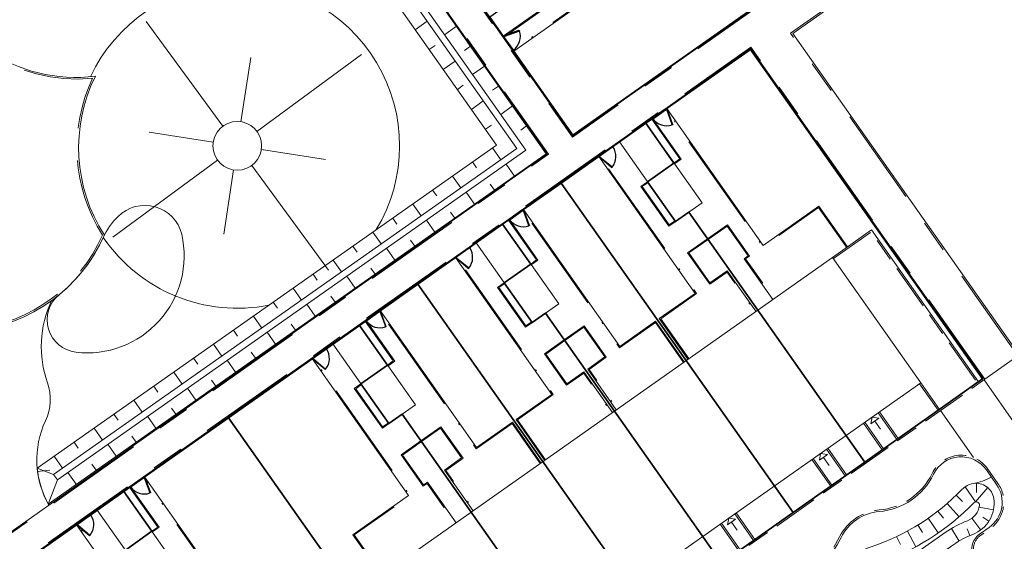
# Model space of a CAD drawing. Header units: metres. Extents: x 150385 to 171486, y 478588 to 485023.
# Tile 148 of 256: x 151112 to 151172, y 484053 to 484085. Entities that reach past the tile are written whole.
import ezdxf
from ezdxf.lldxf.tags import DXFTag

# ---------------------------------------------------------------- set-up
doc = ezdxf.new("R2010")
doc.units = ezdxf.units.M
for name, pattern in [('ACAD_ISO10W100', [18, 12, -3, 0, -3]), ('Dash', [6.35, 3.175, -3.175]), ('KAD', [12, 5, -1, 2, -1, 2, -1]), ('VH-GAZONBAND_100X200', [9.5, 7.5, -2]), ('VH-OPSLUITBAND_100X200', [16, 8, -2, 4, -2]), ('VH-OPSLUITBAND_120X250', [26, 16, -4, 2, -4]), ('VH-OPSLUITBAND_60X200', [12, 6, -2, 2, -2])]:
    doc.linetypes.add(name, pattern=pattern)
for name, color, linetype, lineweight, true_color in [('B-WE-KG-GRENS_PERCEEL-GV', 150, 'KG-PERCEEL', 30, 0x007fff), ('N-GV-GR-MATERIAALGRENS-G', 7, 'Continuous', 25, 0x6cbf40), ('N2-GV-GR-ERFAFSCHEIDING_RASTERHEKWERK_HEDERA-G', 7, 'GR-HAAG1', 35, 0x3c602f), ('N2-GV-GW-TALUDARCERING-G', 7, 'Continuous', 15, 0x738c74), ('N2-WE-GW-GRONDWERKLIJN-G', 7, 'Continuous', 30, 0x4d4d4d)]:
    doc.layers.add(name, color=color, linetype=linetype, lineweight=lineweight, true_color=true_color)
for name, color, linetype, lineweight in [('N2-PV-OG-BEBOUWING_ENTREE-S', 7, 'Continuous', 18), ('N2-PV-OG-KADASTRAAL_BEBOUWING-G', 5, 'Continuous', 35), ('N2-PV-OG-KADASTRAAL_BEBOUWING_BERGING-G', 5, 'Continuous', 35), ('N2-WE-IE-TERREINAFSCHEIDING_POORT-S', 5, 'Continuous', 25), ('N2-WE-VH-KANTOPSLUITING_ACHTERKANTBAND-G', 7, 'Continuous', 5), ('N2-WE-VH-KANTOPSLUITING_ACHTERKANTBAND-TERRAS-G', 7, 'Continuous', 5), ('N2-WE-VH-KANTOPSLUITING_GAZONBAND-ANTRACIET_100X200-G', 7, 'VH-GAZONBAND_100X200', 35), ('N2-WE-VH-KANTOPSLUITING_OPSLUITBAND-ANTRACIET_100X200-G', 7, 'VH-OPSLUITBAND_100X200', 35), ('N2-WE-VH-KANTOPSLUITING_OPSLUITBAND-ANTRACIET_120X250-G', 7, 'VH-OPSLUITBAND_120X250', 35), ('N2-WE-VH-KANTOPSLUITING_OPSLUITBAND-ANTRACIET_60X200-G', 7, 'ACAD_ISO10W100', 35), ('N2-WE-VH-KANTOPSLUITING_OPSLUITBAND_60X200-G', 7, 'VH-OPSLUITBAND_60X200', 35), ('N2-WE-VH-MATERIAALGRENS-G', 7, 'Continuous', 9), ('N2-XX-KG-GRENS_PERCEEL-G', 252, 'KAD', 15)]:
    doc.layers.add(name, color=color, linetype=linetype, lineweight=lineweight)
doc.styles.get("Standard").update_dxf_attribs({"font": 'NLCS-ISO.ttf'})
doc.linetypes.add('GR-HAAG1', pattern='A,6,[176,NLCS.SHX,S=0.125,R=0,X=0,Y=0],-2', length=8)
tags = doc.linetypes.add('KG-PERCEEL', pattern='A,5.5,-2,["P",Standard,S=1.8,R=0,X=-0.5,Y=-0.9],-2,5.5,-2,[5,NLCS.shx,S=0.75,R=0,X=0,Y=0],-2', length=19).pattern_tags.tags
tags[6] = DXFTag(74, 10)

# ---------------------------------------------------------------- blocks, each defined once
blk = doc.blocks.new('*U65')
at = {"color": 251, "true_color": 0x636466}
for p, q in [((1.01, 0.02), (0.09, 0.02)), ((0.09, -0.02), (1.01, -0.02))]:
    blk.add_line(p, q, dxfattribs=at)
at = {"color": 251, "linetype": 'Dash', "true_color": 0x636466}
for p, q in [((1.057, -0.082), (0.819, -0.97)), ((0.858, -0.981), (1.096, -0.092))]:
    blk.add_line(p, q, dxfattribs=at)
at = {"color": 251, "true_color": 0x636466}
for points in [[(0.05, 0.02), (0.09, 0.02), (0.09, -0.02), (0.05, -0.02)], [(1.01, 0.02), (1.05, 0.02), (1.05, -0.02), (1.01, -0.02)], [(1.057, -0.082), (1.068, -0.043), (1.106, -0.053), (1.096, -0.092)], [(0.809, -1.009), (0.819, -0.97), (0.858, -0.981), (0.847, -1.019)]]:
    blk.add_lwpolyline(points, close=True, dxfattribs=at)
for centre in [(0, 0), (1.1, 0)]:
    blk.add_circle(centre, 0.03, dxfattribs=at)
blk.add_arc((1.096, -0.003), 1.046, 180.93234, 254.0438, dxfattribs=at)
blk = doc.blocks.new('*U63')
at = {"color": 251, "true_color": 0x636466}
for p, q in [((-1.01, 0.02), (-0.09, 0.02)), ((-0.09, -0.02), (-1.01, -0.02))]:
    blk.add_line(p, q, dxfattribs=at)
at = {"color": 251, "linetype": 'Dash', "true_color": 0x636466}
for p, q in [((-0.858, -0.981), (-1.096, -0.092)), ((-1.057, -0.082), (-0.819, -0.97))]:
    blk.add_line(p, q, dxfattribs=at)
at = {"color": 251, "true_color": 0x636466}
for points in [[(-1.01, 0.02), (-1.05, 0.02), (-1.05, -0.02), (-1.01, -0.02)], [(-0.05, 0.02), (-0.09, 0.02), (-0.09, -0.02), (-0.05, -0.02)], [(-1.057, -0.082), (-1.068, -0.043), (-1.106, -0.053), (-1.096, -0.092)], [(-0.809, -1.009), (-0.819, -0.97), (-0.858, -0.981), (-0.847, -1.019)]]:
    blk.add_lwpolyline(points, close=True, dxfattribs=at)
for centre in [(-1.1, 0), (0, 0)]:
    blk.add_circle(centre, 0.03, dxfattribs=at)
blk.add_arc((-1.096, -0.003), 1.046, 285.9562, 359.06766, dxfattribs=at)

msp = doc.modelspace()

# ---------------------------------------------------------------- linework, layer by layer
at = {"layer": 'B-WE-KG-GRENS_PERCEEL-GV', "flags": 128}
for points in [[(151104.961, 484136.135), (151100.423, 484142.571), (151126.155, 484160.705), (151131.27, 484153.44), (151134.386, 484149.032), (151137.494, 484144.618), (151140.608, 484140.203), (151143.715, 484135.788), (151148.833, 484128.535), (151152.412, 484131.056), (151157.527, 484123.796), (151160.64, 484119.383), (151163.752, 484114.97), (151166.862, 484110.553), (151169.973, 484106.142), (151175.086, 484098.881), (151145.777, 484078.226), (151140.659, 484085.479), (151137.549, 484089.896), (151134.435, 484094.317), (151131.329, 484098.727), (151128.212, 484103.147), (151123.103, 484110.401), (151117.408, 484118.478), (151114.872, 484122.073), (151111.187, 484127.304), (151108.649, 484130.904)], [(151104.961, 484136.135), (151100.423, 484142.571), (151126.155, 484160.705), (151131.27, 484153.44), (151134.386, 484149.032), (151137.494, 484144.618), (151140.608, 484140.203), (151143.715, 484135.788), (151148.833, 484128.535), (151152.412, 484131.056), (151157.527, 484123.796), (151160.64, 484119.383), (151163.752, 484114.97), (151166.862, 484110.553), (151169.973, 484106.142), (151175.086, 484098.881), (151145.777, 484078.226), (151140.659, 484085.479), (151137.549, 484089.896), (151134.435, 484094.317), (151131.329, 484098.727), (151128.212, 484103.147), (151123.103, 484110.401), (151117.408, 484118.478), (151114.872, 484122.073), (151111.187, 484127.304), (151108.649, 484130.904)], [(151104.961, 484136.135), (151100.423, 484142.571), (151126.155, 484160.705), (151131.27, 484153.44), (151134.386, 484149.032), (151137.494, 484144.618), (151140.608, 484140.203), (151143.715, 484135.788), (151148.833, 484128.535), (151152.412, 484131.056), (151157.527, 484123.796), (151160.64, 484119.383), (151163.752, 484114.97), (151166.862, 484110.553), (151169.973, 484106.142), (151175.086, 484098.881), (151145.777, 484078.226), (151140.659, 484085.479), (151137.549, 484089.896), (151134.435, 484094.317), (151131.329, 484098.727), (151128.212, 484103.147), (151123.103, 484110.401), (151117.408, 484118.478), (151114.872, 484122.073), (151111.187, 484127.304), (151108.649, 484130.904)], [(151151.121, 484092.861), (151140.659, 484085.479), (151145.777, 484078.226), (151175.086, 484098.881), (151169.973, 484106.142), (151156.025, 484096.318), (151156.599, 484095.5), (151154.15, 484093.772), (151152.995, 484095.405), (151150.548, 484093.675)], [(151151.121, 484092.861), (151140.659, 484085.479), (151145.777, 484078.226), (151175.086, 484098.881), (151169.973, 484106.142), (151156.025, 484096.318), (151156.599, 484095.5), (151154.15, 484093.772), (151152.995, 484095.405), (151150.548, 484093.675)], [(151151.121, 484092.861), (151140.659, 484085.479), (151145.777, 484078.226), (151175.086, 484098.881), (151169.973, 484106.142), (151156.025, 484096.318), (151156.599, 484095.5), (151154.15, 484093.772), (151152.995, 484095.405), (151150.548, 484093.675)], [(151092.378, 484038.146), (151100.456, 484043.842), (151104.05, 484046.373), (151109.282, 484050.059), (151112.879, 484052.595), (151118.111, 484056.283), (151124.553, 484060.822), (151132.628, 484066.512), (151136.227, 484069.048), (151141.453, 484072.736), (151145.051, 484075.275), (151150.282, 484078.964), (151156.723, 484083.504), (151171.025, 484063.213), (151163.765, 484058.095), (151159.354, 484054.985), (151154.939, 484051.873), (151150.528, 484048.767), (151146.113, 484045.657), (151138.856, 484040.539), (151139.488, 484039.641), (151139.575, 484039.517), (151140.292, 484038.497), (151133.037, 484033.378), (151128.622, 484030.271), (151124.208, 484027.158), (151119.793, 484024.05), (151115.378, 484020.937), (151108.114, 484015.821)], [(151092.378, 484038.146), (151100.456, 484043.842), (151104.05, 484046.373), (151109.282, 484050.059), (151112.879, 484052.595), (151118.111, 484056.283), (151124.553, 484060.822), (151132.628, 484066.512), (151136.227, 484069.048), (151141.453, 484072.736), (151145.051, 484075.275), (151150.282, 484078.964), (151156.723, 484083.504), (151171.025, 484063.213), (151163.765, 484058.095), (151159.354, 484054.985), (151154.939, 484051.873), (151150.528, 484048.767), (151146.113, 484045.657), (151138.856, 484040.539), (151139.488, 484039.641), (151139.575, 484039.517), (151140.292, 484038.497), (151133.037, 484033.378), (151128.622, 484030.271), (151124.208, 484027.158), (151119.793, 484024.05), (151115.378, 484020.937), (151108.114, 484015.821)], [(151092.378, 484038.146), (151100.456, 484043.842), (151104.05, 484046.373), (151109.282, 484050.059), (151112.879, 484052.595), (151118.111, 484056.283), (151124.553, 484060.822), (151132.628, 484066.512), (151136.227, 484069.048), (151141.453, 484072.736), (151145.051, 484075.275), (151150.282, 484078.964), (151156.723, 484083.504), (151171.025, 484063.213), (151163.765, 484058.095), (151159.354, 484054.985), (151154.939, 484051.873), (151150.528, 484048.767), (151146.113, 484045.657), (151138.856, 484040.539), (151139.488, 484039.641), (151139.575, 484039.517), (151140.292, 484038.497), (151133.037, 484033.378), (151128.622, 484030.271), (151124.208, 484027.158), (151119.793, 484024.05), (151115.378, 484020.937), (151108.114, 484015.821)], [(151152.928, 484073.48), (151163.765, 484058.095), (151171.025, 484063.213), (151156.723, 484083.504), (151150.282, 484078.964), (151152.007, 484076.508), (151150.38, 484075.357), (151152.11, 484072.904)], [(151152.928, 484073.48), (151163.765, 484058.095), (151171.025, 484063.213), (151156.723, 484083.504), (151150.282, 484078.964), (151152.007, 484076.508), (151150.38, 484075.357), (151152.11, 484072.904)], [(151152.928, 484073.48), (151163.765, 484058.095), (151171.025, 484063.213), (151156.723, 484083.504), (151150.282, 484078.964), (151152.007, 484076.508), (151150.38, 484075.357), (151152.11, 484072.904)], [(151145.051, 484075.275), (151159.354, 484054.985), (151163.765, 484058.095), (151152.928, 484073.48), (151152.11, 484072.904), (151150.38, 484075.357), (151152.007, 484076.508), (151150.282, 484078.964)], [(151145.051, 484075.275), (151159.354, 484054.985), (151163.765, 484058.095), (151152.928, 484073.48), (151152.11, 484072.904), (151150.38, 484075.357), (151152.007, 484076.508), (151150.282, 484078.964)], [(151145.051, 484075.275), (151159.354, 484054.985), (151163.765, 484058.095), (151152.928, 484073.48), (151152.11, 484072.904), (151150.38, 484075.357), (151152.007, 484076.508), (151150.282, 484078.964)], [(151144.09, 484067.26), (151154.939, 484051.873), (151159.354, 484054.985), (151145.051, 484075.275), (151141.453, 484072.736), (151143.182, 484070.289), (151141.541, 484069.135), (151143.272, 484066.685)], [(151144.09, 484067.26), (151154.939, 484051.873), (151159.354, 484054.985), (151145.051, 484075.275), (151141.453, 484072.736), (151143.182, 484070.289), (151141.541, 484069.135), (151143.272, 484066.685)], [(151144.09, 484067.26), (151154.939, 484051.873), (151159.354, 484054.985), (151145.051, 484075.275), (151141.453, 484072.736), (151143.182, 484070.289), (151141.541, 484069.135), (151143.272, 484066.685)], [(151141.453, 484072.736), (151136.227, 484069.048), (151150.528, 484048.767), (151154.939, 484051.873), (151144.09, 484067.26), (151143.272, 484066.685), (151141.541, 484069.135), (151143.182, 484070.289)], [(151141.453, 484072.736), (151136.227, 484069.048), (151150.528, 484048.767), (151154.939, 484051.873), (151144.09, 484067.26), (151143.272, 484066.685), (151141.541, 484069.135), (151143.182, 484070.289)], [(151141.453, 484072.736), (151136.227, 484069.048), (151150.528, 484048.767), (151154.939, 484051.873), (151144.09, 484067.26), (151143.272, 484066.685), (151141.541, 484069.135), (151143.182, 484070.289)], [(151135.268, 484061.034), (151146.113, 484045.657), (151150.528, 484048.767), (151136.227, 484069.048), (151132.628, 484066.512), (151134.357, 484064.063), (151132.72, 484062.908), (151134.45, 484060.459)], [(151135.268, 484061.034), (151146.113, 484045.657), (151150.528, 484048.767), (151136.227, 484069.048), (151132.628, 484066.512), (151134.357, 484064.063), (151132.72, 484062.908), (151134.45, 484060.459)], [(151135.268, 484061.034), (151146.113, 484045.657), (151150.528, 484048.767), (151136.227, 484069.048), (151132.628, 484066.512), (151134.357, 484064.063), (151132.72, 484062.908), (151134.45, 484060.459)], [(151124.553, 484060.822), (151138.856, 484040.539), (151146.113, 484045.657), (151135.268, 484061.034), (151134.45, 484060.459), (151132.72, 484062.908), (151134.357, 484064.063), (151132.628, 484066.512)], [(151124.553, 484060.822), (151138.856, 484040.539), (151146.113, 484045.657), (151135.268, 484061.034), (151134.45, 484060.459), (151132.72, 484062.908), (151134.357, 484064.063), (151132.628, 484066.512)], [(151124.553, 484060.822), (151138.856, 484040.539), (151146.113, 484045.657), (151135.268, 484061.034), (151134.45, 484060.459), (151132.72, 484062.908), (151134.357, 484064.063), (151132.628, 484066.512)], [(151120.752, 484050.804), (151133.037, 484033.378), (151140.292, 484038.497), (151139.575, 484039.517), (151139.488, 484039.641), (151138.856, 484040.539), (151124.553, 484060.822), (151118.111, 484056.283), (151119.843, 484053.835), (151118.209, 484052.677), (151119.942, 484050.226)], [(151120.752, 484050.804), (151133.037, 484033.378), (151140.292, 484038.497), (151139.575, 484039.517), (151139.488, 484039.641), (151138.856, 484040.539), (151124.553, 484060.822), (151118.111, 484056.283), (151119.843, 484053.835), (151118.209, 484052.677), (151119.942, 484050.226)], [(151120.752, 484050.804), (151133.037, 484033.378), (151140.292, 484038.497), (151139.575, 484039.517), (151139.488, 484039.641), (151138.856, 484040.539), (151124.553, 484060.822), (151118.111, 484056.283), (151119.843, 484053.835), (151118.209, 484052.677), (151119.942, 484050.226)], [(151120.752, 484050.804), (151119.942, 484050.226), (151118.209, 484052.677), (151119.843, 484053.835), (151118.111, 484056.283), (151112.879, 484052.595), (151128.622, 484030.271), (151133.037, 484033.378)], [(151120.752, 484050.804), (151119.942, 484050.226), (151118.209, 484052.677), (151119.843, 484053.835), (151118.111, 484056.283), (151112.879, 484052.595), (151128.622, 484030.271), (151133.037, 484033.378)], [(151120.752, 484050.804), (151119.942, 484050.226), (151118.209, 484052.677), (151119.843, 484053.835), (151118.111, 484056.283), (151112.879, 484052.595), (151128.622, 484030.271), (151133.037, 484033.378)]]:
    msp.add_lwpolyline(points, close=True, dxfattribs=at)
at = {"layer": 'N-GV-GR-MATERIAALGRENS-G', "color": 7, "lineweight": 5, "flags": 128}
msp.add_lwpolyline([(151113.655, 484068.029, 0.196684), (151113.402, 484062.981, -0.196684), (151113.285, 484060.635, 0.24423), (151113.497, 484055.434, 0.24423)], format="xyb", dxfattribs=at)
at = {"layer": 'N2-GV-GR-ERFAFSCHEIDING_RASTERHEKWERK_HEDERA-G', "color": 7, "lineweight": 5, "ltscale": 0.5, "flags": 128}
for points in [[(151164.562, 484091.469), (151145.778, 484078.232), (151142.103, 484083.447)], [(151141.527, 484084.264), (151139.799, 484086.717)], [(151151.512, 484079.826), (151156.727, 484083.501), (151164.487, 484072.49)], [(151150.286, 484078.962), (151150.695, 484079.25)], [(151148.651, 484077.81), (151148.242, 484077.522)], [(151142.684, 484073.604), (151147.425, 484076.946)], [(151145.055, 484075.275), (151152.756, 484064.346)], [(151152.925, 484073.481), (151157.17, 484067.457)], [(151141.458, 484072.74), (151141.867, 484073.028)], [(151139.823, 484071.588), (151139.414, 484071.3)], [(151133.856, 484067.383), (151138.597, 484070.724)], [(151136.226, 484069.054), (151143.928, 484058.125)], [(151144.097, 484067.26), (151148.342, 484061.236)], [(151132.63, 484066.519), (151133.038, 484066.807)], [(151130.995, 484065.367), (151130.586, 484065.079)], [(151119.338, 484057.153), (151129.769, 484064.503)], [(151124.554, 484060.828), (151132.929, 484048.943)], [(151135.269, 484061.039), (151139.514, 484055.014)], [(151118.112, 484056.289), (151118.521, 484056.577)], [(151116.477, 484055.137), (151116.069, 484054.849)], [(151110.51, 484050.932), (151115.251, 484054.273)]]:
    msp.add_lwpolyline(points, dxfattribs=at)
at = {"layer": 'N2-GV-GW-TALUDARCERING-G', "color": 7, "lineweight": 5}
for p, q in [((151136.071, 484084.715), (151136.807, 484085.233)), ((151138.613, 484084.927), (151137.877, 484084.409)), ((151136.935, 484083.489), (151137.303, 484083.748)), ((151139.477, 484083.701), (151139.109, 484083.442)), ((151137.799, 484082.262), (151138.535, 484082.781)), ((151140.341, 484082.475), (151139.605, 484081.957)), ((151138.664, 484081.036), (151139.031, 484081.296)), ((151141.205, 484081.249), (151140.837, 484080.99)), ((151139.528, 484079.81), (151140.263, 484080.329)), ((151142.069, 484080.023), (151141.333, 484079.504)), ((151140.392, 484078.584), (151140.759, 484078.843)), ((151142.933, 484078.797), (151142.565, 484078.537)), ((151140.821, 484077.433), (151141.338, 484076.697)), ((151139.594, 484076.571), (151139.852, 484076.203)), ((151142.18, 484075.7), (151141.663, 484076.436)), ((151138.366, 484075.708), (151138.884, 484074.972)), ((151140.953, 484074.837), (151140.694, 484075.205)), ((151137.139, 484074.846), (151137.398, 484074.478)), ((151139.726, 484073.975), (151139.208, 484074.711)), ((151135.912, 484073.983), (151136.43, 484073.247)), ((151138.499, 484073.112), (151138.24, 484073.48)), ((151134.685, 484073.121), (151134.944, 484072.752)), ((151137.271, 484072.25), (151136.754, 484072.986)), ((151133.458, 484072.258), (151133.975, 484071.522)), ((151136.044, 484071.387), (151135.785, 484071.755)), ((151132.231, 484071.396), (151132.489, 484071.027)), ((151134.817, 484070.524), (151134.299, 484071.261)), ((151131.003, 484070.533), (151131.521, 484069.797)), ((151129.776, 484069.67), (151130.035, 484069.302)), ((151133.59, 484069.662), (151133.331, 484070.03)), ((151132.363, 484068.799), (151131.845, 484069.536)), ((151128.549, 484068.808), (151129.067, 484068.071)), ((151127.322, 484067.945), (151127.581, 484067.577)), ((151131.135, 484067.937), (151130.877, 484068.305)), ((151129.908, 484067.074), (151129.391, 484067.81)), ((151126.095, 484067.083), (151126.612, 484066.346)), ((151124.867, 484066.22), (151125.126, 484065.852)), ((151127.454, 484065.349), (151126.936, 484066.085)), ((151128.681, 484066.212), (151128.422, 484066.58)), ((151123.64, 484065.358), (151124.158, 484064.621)), ((151126.227, 484064.486), (151125.968, 484064.855)), ((151122.413, 484064.495), (151122.672, 484064.127)), ((151125, 484063.624), (151124.482, 484064.36)), ((151121.186, 484063.632), (151121.703, 484062.896)), ((151123.772, 484062.761), (151123.514, 484063.129)), ((151119.959, 484062.77), (151120.218, 484062.402)), ((151122.545, 484061.899), (151122.028, 484062.635)), ((151118.732, 484061.907), (151119.249, 484061.171)), ((151121.318, 484061.036), (151121.059, 484061.404)), ((151117.504, 484061.045), (151117.763, 484060.677)), ((151120.091, 484060.174), (151119.573, 484060.91)), ((151116.277, 484060.182), (151116.795, 484059.446)), ((151118.864, 484059.311), (151118.605, 484059.679)), ((151115.05, 484059.32), (151115.309, 484058.951)), ((151117.636, 484058.448), (151117.119, 484059.185)), ((151113.823, 484058.457), (151114.34, 484057.721)), ((151112.799, 484057.503), (151113.556, 484057.602)), ((151116.409, 484057.586), (151116.151, 484057.954)), ((151115.182, 484056.723), (151114.665, 484057.46)), ((151169.951, 484056.572), (151170.588, 484055.639)), ((151171.344, 484056.525), (151170.59, 484055.64)), ((151170.657, 484056.787), (151170.643, 484056.216)), ((151169.407, 484056.057), (151169.79, 484055.662)), ((151168.854, 484055.55), (151169.575, 484054.719)), ((151171.698, 484055.142), (151170.817, 484055.323)), ((151167.67, 484054.63), (151168.297, 484053.726)), ((151168.275, 484055.074), (151168.612, 484054.64)), ((151170.909, 484053.906), (151170.374, 484054.63)), ((151171.418, 484054.451), (151171.039, 484054.693)), ((151167.043, 484054.22), (151167.331, 484053.752)), ((151169.575, 484053.227), (151169.112, 484053.999)), ((151170.243, 484053.567), (151170.067, 484053.982)), ((151165.725, 484053.504), (151165.961, 484053.008)), ((151166.393, 484053.844), (151166.918, 484052.878))]:
    msp.add_line(p, q, dxfattribs=at)
at = {"layer": 'N2-GV-GW-TALUDARCERING-G', "color": 7, "lineweight": 5, "flags": 128}
for points in [[(151124.216, 484078.777), (151119.484, 484085.227)], [(151126.313, 484078.454), (151132.764, 484083.186)], [(151125.331, 484079.05), (151125.939, 484083.003)], [(151123.621, 484077.795), (151119.667, 484078.403)], [(151126.586, 484077.339), (151130.54, 484076.732)], [(151123.894, 484076.68), (151117.444, 484071.948)], [(151125.991, 484076.358), (151130.723, 484069.907)], [(151124.876, 484076.085), (151124.268, 484072.131)]]:
    msp.add_lwpolyline(points, dxfattribs=at)
msp.add_lwpolyline([(151116.865, 484071.965, -0.000009), (151116.865, 484071.965)], format="xyb", dxfattribs=at)
at = {"layer": 'N2-PV-OG-BEBOUWING_ENTREE-S', "color": 7, "lineweight": 5}
for p, q in [((151164.216, 484060.861), (151164.144, 484060.443)), ((151164.634, 484060.789), (151164.216, 484060.861)), ((151164.389, 484060.616), (151164.735, 484060.126)), ((151161.045, 484058.626), (151160.972, 484058.208)), ((151161.463, 484058.554), (151161.045, 484058.626)), ((151161.217, 484058.381), (151161.563, 484057.891)), ((151155.388, 484054.64), (151155.316, 484054.222)), ((151155.806, 484054.568), (151155.388, 484054.64)), ((151155.561, 484054.395), (151155.906, 484053.904))]:
    msp.add_line(p, q, dxfattribs=at)
at = {"layer": 'N2-PV-OG-BEBOUWING_ENTREE-S', "color": 7, "lineweight": 5, "flags": 128}
for points in [[(151164.144, 484060.443), (151164.634, 484060.789)], [(151160.972, 484058.208), (151161.463, 484058.554)], [(151155.316, 484054.222), (151155.806, 484054.568)]]:
    msp.add_lwpolyline(points, dxfattribs=at)
at = {"layer": 'N2-PV-OG-KADASTRAAL_BEBOUWING-G', "color": 7, "lineweight": 5}
msp.add_lwpolyline([(151140.355, 484044.047), (151167.216, 484062.975), (151161.772, 484070.7), (151134.912, 484051.771)], close=True, dxfattribs=at)
at = {"layer": 'N2-PV-OG-KADASTRAAL_BEBOUWING_BERGING-G', "color": 7, "lineweight": 5, "ltscale": 0.1}
for points in [[(151153.742, 484074.057), (151150.286, 484078.962), (151148.651, 484077.81), (151152.107, 484072.905)], [(151144.914, 484067.836), (151141.458, 484072.74), (151139.823, 484071.588), (151143.279, 484066.684)], [(151136.086, 484061.615), (151132.63, 484066.519), (151130.995, 484065.367), (151134.451, 484060.463)], [(151121.569, 484051.384), (151118.112, 484056.289), (151116.477, 484055.137), (151119.934, 484050.232)]]:
    msp.add_lwpolyline(points, close=True, dxfattribs=at)
at = {"layer": 'N2-WE-GW-GRONDWERKLIJN-G', "color": 7, "lineweight": 5, "flags": 128}
for points in [[(151112.775, 484057.72), (151141.076, 484077.613), (151120.659, 484106.585), (151122.458, 484107.852), (151144.143, 484077.08), (151113.454, 484055.509, -0.103521)], [(151157.607, 484047.362, -0.296702), (151158.625, 484048.643, 0.165467), (151161.982, 484051.193, -0.164672), (151164.213, 484052.894, 0.120592), (151169.755, 484056.406, -0.159513), (151170.442, 484056.771, -0.422938), (151171.719, 484055.844, -0.350296), (151170.424, 484053.641, 0.062164), (151169.245, 484053.012), (151159.726, 484046.321, -0.246835), (151158.342, 484046.14, -0.329538)], [(151158.663, 484047.192, 0.381966), (151158.817, 484046.974, 0.197098), (151159.191, 484047.035, 0.015665), (151159.348, 484047.139), (151168.727, 484053.748, -0.062164), (151170.103, 484054.481, 0.279655), (151170.832, 484055.422, 0.715667), (151170.49, 484055.584, -0.119183), (151164.564, 484051.851, 0.164672), (151162.894, 484050.578, -0.164519), (151159, 484047.608, 0.290122)]]:
    msp.add_lwpolyline(points, format="xyb", close=True, dxfattribs=at)
msp.add_lwpolyline([(151114.019, 484057.006), (151142.888, 484077.298), (151122.241, 484106.598), (151121.914, 484106.367), (151142.331, 484077.395), (151113.789, 484057.333)], close=True, dxfattribs=at)
for points in [[(151133.669, 484072.407, 1.053018), (151116.052, 484081.817)], [(151116.847, 484071.925, 0.300622), (151127.058, 484067.76)]]:
    msp.add_lwpolyline(points, format="xyb", dxfattribs=at)
for points in [[(151113.789, 484057.333), (151112.775, 484057.72)], [(151113.454, 484055.509), (151113.454, 484055.509), (151114.019, 484057.006)]]:
    msp.add_lwpolyline(points, dxfattribs=at)
at = {"layer": 'N2-WE-GW-GRONDWERKLIJN-G', "color": 7, "lineweight": 5}
msp.add_circle((151125.104, 484077.567), 1.5, dxfattribs=at)
at = {"layer": 'N2-WE-VH-KANTOPSLUITING_ACHTERKANTBAND-G', "color": 7, "lineweight": 5, "flags": 128}
for points in [[(151126.223, 484160.803), (151100.376, 484142.589), (151145.768, 484078.176), (151177.157, 484100.296)], [(151084.335, 484034.884), (151144.199, 484077.07), (151105.074, 484132.589), (151047.53, 484092.038), (151046.424, 484093.607), (151051.179, 484096.958)], [(151178.506, 484097.992), (151159.338, 484084.484), (151173.232, 484064.768), (151177.291, 484067.629)], [(151171.057, 484063.236), (151156.737, 484083.557), (151085.441, 484033.314)], [(151167.134, 484062.918), (151168.286, 484061.283)], [(151164.666, 484061.178), (151165.818, 484059.544)], [(151163.685, 484060.487), (151164.837, 484058.852)], [(151161.495, 484058.943), (151162.647, 484057.309)], [(151160.514, 484058.252), (151161.666, 484056.617)], [(151155.838, 484054.957), (151156.99, 484053.322)], [(151154.857, 484054.266), (151156.009, 484052.631)]]:
    msp.add_lwpolyline(points, dxfattribs=at)
msp.add_lwpolyline([(151105.687, 484088.934, 0.367061), (151116.359, 484081.848, 0.264543), (151116.914, 484072.073, -0.268797), (151108.812, 484066.166, 0.473764), (151101.779, 484079.778, 0.657463), (151084.805, 484086.284, -0.505204), (151085.204, 484090.321, 0.2557), (151088.24, 484095.462, -0.356681), (151090.963, 484098.58, -0.474186), (151096.967, 484093.336, 0.233977), (151098.444, 484090.087, 0.246246), (151105.039, 484088.742)], format="xyb", close=True, dxfattribs=at)
at = {"layer": 'N2-WE-VH-KANTOPSLUITING_ACHTERKANTBAND-G', "color": 7, "lineweight": 5, "ltscale": 0.25, "flags": 128}
msp.add_lwpolyline([(151161.772, 484070.7), (151164.184, 484072.399), (151170.779, 484063.04)], dxfattribs=at)
at = {"layer": 'N2-WE-VH-KANTOPSLUITING_ACHTERKANTBAND-G', "color": 7, "lineweight": 5, "flags": 128}
for points in [[(151103.186, 484010.773), (151104.786, 484011.9, 0.130006), (151106.726, 484014.211, -0.124871), (151108.019, 484015.754), (151140.291, 484038.496), (151138.851, 484040.54), (151171.106, 484063.27)], [(151171.132, 484051.325), (151170.569, 484052.123, -0.415005), (151170.837, 484053.658), (151171.425, 484054.07, 0.414214), (151171.891, 484056.716), (151171.267, 484057.606, 0.57251), (151168.001, 484057.343, -0.264792), (151164.657, 484055.043, 0.261175), (151162.31, 484053.452, -0.260247), (151155.779, 484049.008, 0.248058), (151154.314, 484048.004, -0.20922), (151149.243, 484043.947, 0.246754), (151143.845, 484038.958, 0.159008), (151143.799, 484037.16, 0.059406), (151144.731, 484035.008, 0.358142), (151147.053, 484034.357, 0.317718)], [(151103.244, 484010.691), (151103.25, 484010.682, 0.414214), (151111.444, 484009.262), (151116.267, 484012.661), (151115.114, 484014.297), (151125.119, 484021.347), (151126.272, 484019.712), (151128.528, 484021.302), (151127.375, 484022.937), (151137.381, 484029.988), (151138.533, 484028.352), (151148.064, 484035.069), (151146.912, 484036.704), (151156.917, 484043.755), (151158.07, 484042.119), (151160.326, 484043.709), (151159.173, 484045.345), (151169.179, 484052.396), (151170.331, 484050.76), (151172.15, 484052.042, 0.19484), (151174.54, 484055.754, -0.129354)]]:
    msp.add_lwpolyline(points, format="xyb", dxfattribs=at)
at = {"layer": 'N2-WE-VH-KANTOPSLUITING_ACHTERKANTBAND-TERRAS-G', "color": 7, "lineweight": 5, "flags": 128}
for points in [[(151163.341, 484093.202), (151160.84, 484091.439), (151158.421, 484094.872), (151142.138, 484083.398)], [(151141.493, 484084.313), (151150.271, 484090.5), (151149.442, 484091.677)], [(151162.696, 484071.351), (151160.933, 484073.852), (151157.5, 484071.433), (151151.561, 484079.86)], [(151150.646, 484079.215), (151152.374, 484076.763), (151152.014, 484076.509)], [(151152.871, 484064.427), (151151.108, 484066.928), (151153.315, 484068.483), (151147.376, 484076.911)], [(151150.414, 484075.308), (151150.054, 484075.055), (151151.713, 484072.701), (151152.046, 484072.935)], [(151152.642, 484064.265), (151150.879, 484066.767), (151148.672, 484065.211), (151142.733, 484073.639)], [(151141.818, 484072.994), (151143.546, 484070.542), (151143.186, 484070.288)], [(151154.111, 484071.797), (151155.289, 484072.627), (151156.585, 484070.788), (151156.339, 484070.615), (151158.102, 484068.113)], [(151154.111, 484071.797), (151152.934, 484070.968), (151154.23, 484069.129), (151155.293, 484069.877), (151157.056, 484067.376)], [(151144.042, 484058.206), (151142.28, 484060.707), (151144.487, 484062.262), (151138.548, 484070.69)], [(151141.586, 484069.087), (151141.226, 484068.834), (151142.885, 484066.479), (151143.218, 484066.714)], [(151143.814, 484058.044), (151142.051, 484060.546), (151139.844, 484058.99), (151133.905, 484067.418)], [(151132.989, 484066.773), (151134.717, 484064.32), (151134.358, 484064.067)], [(151145.283, 484065.576), (151146.46, 484066.405), (151147.756, 484064.566), (151146.694, 484063.817), (151148.457, 484061.316)], [(151145.283, 484065.576), (151144.106, 484064.746), (151145.402, 484062.907), (151146.465, 484063.656), (151148.228, 484061.155)], [(151133.988, 484051.12), (151132.225, 484053.622), (151135.659, 484056.041), (151129.72, 484064.468)], [(151132.758, 484062.866), (151132.398, 484062.612), (151134.057, 484060.258), (151134.39, 484060.493)], [(151136.455, 484059.355), (151137.632, 484060.184), (151138.928, 484058.345), (151137.866, 484057.596), (151139.628, 484055.095)], [(151136.455, 484059.355), (151135.278, 484058.525), (151136.574, 484056.686), (151136.819, 484056.859), (151138.582, 484054.358)], [(151131.139, 484047.803), (151129.376, 484050.304), (151125.943, 484047.885), (151119.387, 484057.187)], [(151118.472, 484056.542), (151120.2, 484054.09), (151119.84, 484053.836)], [(151121.313, 484040.879), (151119.551, 484043.38), (151121.758, 484044.936), (151115.202, 484054.238)]]:
    msp.add_lwpolyline(points, dxfattribs=at)
at = {"layer": 'N2-WE-VH-KANTOPSLUITING_GAZONBAND-ANTRACIET_100X200-G', "color": 7, "lineweight": 5, "flags": 128}
msp.add_lwpolyline([(151105.62, 484088.806, 0.358939), (151116.19, 484081.729, 0.258245), (151116.801, 484072.065, -0.262744), (151108.97, 484066.284, 0.466154), (151101.875, 484079.86, 0.651201), (151084.802, 484086.424, -0.492872), (151085.255, 484090.235, 0.2557), (151088.34, 484095.459, -0.356681), (151090.98, 484098.481, -0.474186), (151096.867, 484093.339, 0.233977), (151098.381, 484090.01, 0.246246), (151105.066, 484088.645), (151105.62, 484088.806)], format="xyb", dxfattribs=at)
at = {"layer": 'N2-WE-VH-KANTOPSLUITING_OPSLUITBAND-ANTRACIET_100X200-G', "color": 7, "lineweight": 5, "ltscale": 0.35, "flags": 128}
for points in [[(151161.83, 484070.618), (151164.16, 484072.26), (151170.698, 484062.982)], [(151167.216, 484062.975), (151168.368, 484061.34)], [(151164.584, 484061.121), (151165.737, 484059.486)], [(151163.767, 484060.545), (151164.919, 484058.91)], [(151161.413, 484058.886), (151162.565, 484057.251)], [(151160.595, 484058.31), (151161.747, 484056.675)], [(151155.756, 484054.9), (151156.908, 484053.265)], [(151154.939, 484054.324), (151156.091, 484052.689)]]:
    msp.add_lwpolyline(points, dxfattribs=at)
for points in [[(151103.243, 484010.691), (151104.843, 484011.818, 0.129986), (151106.816, 484014.168, -0.124808), (151108.077, 484015.672), (151140.43, 484038.472), (151138.99, 484040.516), (151171.163, 484063.188)], [(151171.214, 484051.383), (151170.651, 484052.181, -0.415005), (151170.895, 484053.576), (151171.482, 484053.988, 0.414214), (151171.973, 484056.773), (151171.349, 484057.663, 0.57251), (151167.911, 484057.386, -0.264792), (151164.649, 484055.143, 0.261175), (151162.22, 484053.496, -0.26029), (151155.769, 484049.108, 0.248236), (151154.225, 484048.051, -0.20922), (151149.217, 484044.044, 0.246754), (151143.751, 484038.992, 0.159008), (151143.704, 484037.131, 0.059508), (151144.646, 484034.955, 0.310453), (151146.765, 484034.153)]]:
    msp.add_lwpolyline(points, format="xyb", dxfattribs=at)
at = {"layer": 'N2-WE-VH-KANTOPSLUITING_OPSLUITBAND-ANTRACIET_120X250-G', "color": 7, "lineweight": 5, "ltscale": 0.5, "flags": 128}
msp.add_lwpolyline([(151103.145, 484010.622), (151103.152, 484010.612, 0.414214), (151111.513, 484009.164), (151116.434, 484012.632), (151115.281, 484014.268), (151125.09, 484021.18), (151126.243, 484019.545), (151128.695, 484021.273), (151127.543, 484022.908), (151137.352, 484029.821), (151138.504, 484028.185), (151148.232, 484035.04), (151147.079, 484036.675), (151156.888, 484043.588), (151158.041, 484041.952), (151160.493, 484043.68), (151159.341, 484045.316), (151169.15, 484052.228), (151170.302, 484050.593), (151172.219, 484051.944, 0.19484), (151174.658, 484055.732, -0.129354), (151176.82, 484060.272, 0.269998), (151177.868, 484066.22, -0.014116), (151177.417, 484067.557)], format="xyb", dxfattribs=at)
at = {"layer": 'N2-WE-VH-KANTOPSLUITING_OPSLUITBAND-ANTRACIET_60X200-G', "color": 7, "lineweight": 5, "ltscale": 0.5, "flags": 128}
for points in [[(151163.307, 484093.251), (151160.854, 484091.523), (151158.435, 484094.956), (151142.103, 484083.447)], [(151141.527, 484084.264), (151150.355, 484090.485), (151149.491, 484091.712)], [(151162.647, 484071.316), (151160.919, 484073.768), (151157.486, 484071.349), (151151.512, 484079.826)], [(151150.695, 484079.25), (151152.457, 484076.748), (151152.049, 484076.46)], [(151152.92, 484064.461), (151151.192, 484066.914), (151153.399, 484068.469), (151147.425, 484076.946)], [(151150.379, 484075.357), (151149.971, 484075.069), (151151.699, 484072.617), (151152.08, 484072.886)], [(151152.593, 484064.231), (151150.865, 484066.683), (151148.658, 484065.128), (151142.684, 484073.604)], [(151141.867, 484073.029), (151143.629, 484070.527), (151143.221, 484070.239)], [(151154.077, 484071.846), (151155.303, 484072.71), (151156.668, 484070.773), (151156.423, 484070.6), (151158.151, 484068.148)], [(151154.077, 484071.846), (151152.851, 484070.982), (151154.216, 484069.045), (151155.279, 484069.794), (151157.007, 484067.342)], [(151144.091, 484058.24), (151142.363, 484060.692), (151144.57, 484062.248), (151138.597, 484070.724)], [(151141.551, 484069.136), (151141.142, 484068.848), (151142.871, 484066.396), (151143.252, 484066.665)], [(151143.765, 484058.01), (151142.036, 484060.462), (151139.829, 484058.907), (151133.856, 484067.383)], [(151133.038, 484066.807), (151134.801, 484064.306), (151134.392, 484064.018)], [(151145.249, 484065.625), (151146.475, 484066.489), (151147.84, 484064.552), (151146.777, 484063.803), (151148.506, 484061.351)], [(151145.249, 484065.625), (151144.023, 484064.761), (151145.388, 484062.824), (151146.45, 484063.573), (151148.179, 484061.12)], [(151134.037, 484051.155), (151132.309, 484053.607), (151135.742, 484056.026), (151129.769, 484064.503)], [(151132.723, 484062.915), (151132.314, 484062.627), (151134.042, 484060.175), (151134.424, 484060.444)], [(151136.421, 484059.404), (151137.647, 484060.268), (151139.012, 484058.331), (151137.949, 484057.582), (151139.677, 484055.129)], [(151136.421, 484059.404), (151135.195, 484058.54), (151136.56, 484056.602), (151136.805, 484056.775), (151138.533, 484054.323)], [(151131.09, 484047.769), (151129.361, 484050.221), (151125.928, 484047.801), (151119.338, 484057.153)], [(151118.521, 484056.577), (151120.284, 484054.075), (151119.875, 484053.787)], [(151121.362, 484040.914), (151119.634, 484043.366), (151121.841, 484044.921), (151115.251, 484054.273)]]:
    msp.add_lwpolyline(points, dxfattribs=at)
at = {"layer": 'N2-WE-VH-KANTOPSLUITING_OPSLUITBAND_60X200-G', "color": 7, "lineweight": 5, "flags": 128}
for points in [[(151126.14, 484160.818), (151100.293, 484142.603), (151145.754, 484078.092), (151177.192, 484100.247)], [(151084.37, 484034.835), (151144.283, 484077.055), (151105.089, 484132.673), (151047.545, 484092.121), (151046.508, 484093.592), (151051.215, 484096.91)], [(151173.207, 484064.628), (151159.198, 484084.508), (151178.462, 484098.083)], [(151171.164, 484063.188), (151156.751, 484083.64), (151085.407, 484033.363)]]:
    msp.add_lwpolyline(points, dxfattribs=at)
at = {"layer": 'N2-WE-VH-MATERIAALGRENS-G', "color": 7, "lineweight": 5}
msp.add_line((151173.073, 484060.374), (151171.115, 484063.154), dxfattribs=at)
at = {"layer": 'N2-WE-VH-MATERIAALGRENS-G', "color": 7, "lineweight": 5, "flags": 128}
for points in [[(151114.12, 484068.39, 0.660292), (151115.154, 484064.86, 0.518775), (151121.68, 484072.118, 0.584168), (151117.761, 484073.213, 0.093838), (151116.837, 484071.904)], [(151114.12, 484068.39, 0.11416), (151116.865, 484071.965, 0.000009), (151116.865, 484071.965, 0.000009)], [(151170.442, 484056.771, 0.082975), (151171.573, 484057.169), (151171.267, 484057.606)]]:
    msp.add_lwpolyline(points, format="xyb", dxfattribs=at)
for points in [[(151171.163, 484063.188), (151173.207, 484064.628)], [(151168.426, 484061.259), (151170.462, 484058.369)]]:
    msp.add_lwpolyline(points, dxfattribs=at)
at = {"layer": 'N2-XX-KG-GRENS_PERCEEL-G', "color": 7, "lineweight": 5, "flags": 128}
for points in [[(151152.418, 484131.062), (151175.091, 484098.888), (151145.778, 484078.232), (151100.432, 484142.579), (151126.165, 484160.713), (151148.838, 484128.539)], [(151140.291, 484038.496), (151108.117, 484015.823), (151092.38, 484038.155), (151156.727, 484083.501), (151171.025, 484063.213), (151138.851, 484040.54)]]:
    msp.add_lwpolyline(points, close=True, dxfattribs=at)
for points in [[(151163.766, 484058.097), (151152.925, 484073.481), (151152.107, 484072.905), (151150.379, 484075.357), (151152.014, 484076.509), (151150.286, 484078.962)], [(151145.055, 484075.275), (151159.352, 484054.987)], [(151154.938, 484051.876), (151144.097, 484067.26), (151143.279, 484066.684), (151141.551, 484069.136), (151143.186, 484070.288), (151141.458, 484072.74)], [(151136.226, 484069.054), (151150.524, 484048.765)], [(151146.11, 484045.655), (151135.269, 484061.039), (151134.451, 484060.463), (151132.723, 484062.915), (151134.358, 484064.067), (151132.63, 484066.519)], [(151138.851, 484040.54), (151124.554, 484060.828)], [(151133.032, 484033.381), (151120.751, 484050.808), (151119.934, 484050.232), (151118.206, 484052.684), (151119.84, 484053.836), (151118.112, 484056.289)]]:
    msp.add_lwpolyline(points, dxfattribs=at)

# ---------------------------------------------------------------- block references
at = {"layer": 'N2-WE-IE-TERREINAFSCHEIDING_POORT-S', "color": 7, "lineweight": 5}
for name, p, rotation in [('*U65', (151142.132, 484083.406), 125.172548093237), ('*U65', (151150.654, 484079.221), 35.17254809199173), ('*U63', (151148.283, 484077.55), 35.17254809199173), ('*U65', (151141.826, 484073), 35.17254809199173), ('*U63', (151139.455, 484071.329), 35.17254809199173), ('*U65', (151132.998, 484066.778), 35.17254809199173), ('*U63', (151130.627, 484065.108), 35.17254809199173), ('*U65', (151118.48, 484056.548), 35.17254809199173), ('*U63', (151116.11, 484054.877), 35.17254809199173)]:
    msp.add_blockref(name, p, dxfattribs=dict(at, rotation=rotation))

doc.saveas('drawing.dxf')
